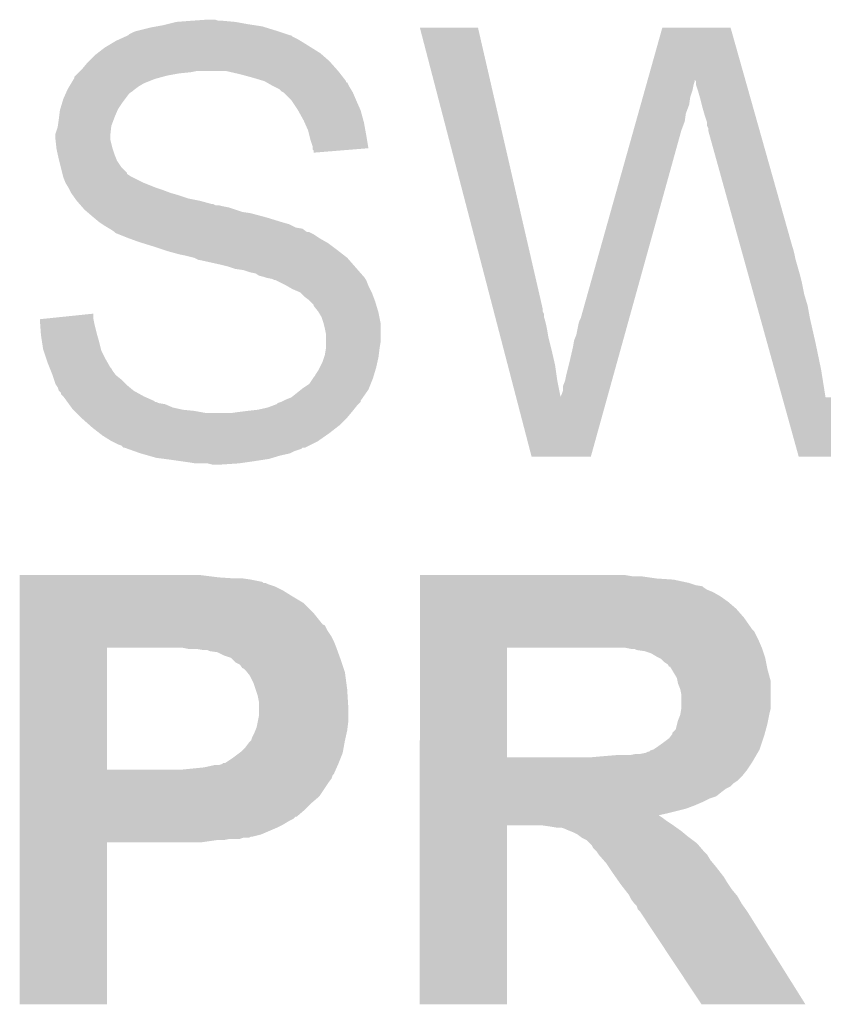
# Model space of a CAD drawing. Extents: x -4 to 126, y -8 to 66.
# Tile 72 of 256: x 29.98 to 31.8, y 48.9 to 51.13. Entities that reach past the tile are written whole.
import ezdxf

# ---------------------------------------------------------------- set-up
doc = ezdxf.new("R2010")
doc.units = 0
doc.layers.add('CLICKER_2_FOR_TMPM4L4A_V104_GTO', color=11, linetype='CONTINUOUS')

msp = doc.modelspace()

# ---------------------------------------------------------------- linework, layer by layer
at = {"layer": 'CLICKER_2_FOR_TMPM4L4A_V104_GTO'}
for points in [[(30.3657, 51.1302), (30.40123, 51.132738), (30.429204, 51.1302), (30.421582, 51.132738)], [(30.40123, 51.132738), (30.401258, 51.13274), (30.421582, 51.132738), (30.401258, 51.13274)], [(30.243786, 51.10734), (30.27426, 51.11496), (30.56128, 51.10734), (30.536518, 51.11496)], [(30.27426, 51.11496), (30.28823, 51.1175), (30.536518, 51.11496), (30.528262, 51.1175)], [(30.28823, 51.1175), (30.3022, 51.12004), (30.528262, 51.1175), (30.511752, 51.12004)], [(30.3022, 51.12004), (30.31236, 51.12258), (30.511752, 51.12004), (30.49524, 51.12258)], [(30.31236, 51.12258), (30.332682, 51.12766), (30.49524, 51.12258), (30.4673, 51.12766)], [(30.332682, 51.12766), (30.3657, 51.1302), (30.4673, 51.12766), (30.43936, 51.1302)], [(30.886432, 51.114942), (30.886426, 51.114958), (31.018484, 51.114942), (30.886426, 51.114958)], [(31.053098, 50.474878), (30.886432, 51.114942), (31.1658, 50.474878), (31.018484, 51.114942)], [(31.404062, 50.995528), (31.437592, 51.114944), (31.626206, 50.995528), (31.592524, 51.114944)], [(31.437592, 51.114944), (31.437598, 51.11496), (31.592524, 51.114944), (31.437598, 51.11496)], [(30.195522, 51.08448), (30.206694, 51.08956), (30.615466, 51.08448), (30.606998, 51.08956)], [(30.206694, 51.08956), (30.217864, 51.094638), (30.606998, 51.08956), (30.596844, 51.094638)], [(30.217864, 51.094638), (30.223442, 51.097174), (30.596844, 51.094638), (30.594306, 51.097174)], [(30.223442, 51.097174), (30.223454, 51.09718), (30.594306, 51.097174), (30.591764, 51.09718)], [(30.223454, 51.09718), (30.22346, 51.097182), (30.591764, 51.09718), (30.591758, 51.097182)], [(30.22346, 51.097182), (30.226004, 51.099722), (30.591758, 51.097182), (30.584138, 51.099722)], [(30.226004, 51.099722), (30.236162, 51.1048), (30.584138, 51.099722), (30.568902, 51.1048)], [(30.236162, 51.1048), (30.24378, 51.107338), (30.568902, 51.1048), (30.561288, 51.107338)], [(30.24378, 51.107338), (30.243786, 51.10734), (30.561288, 51.107338), (30.56128, 51.10734)], [(30.153792, 51.05654), (30.170122, 51.069242), (30.660342, 51.05654), (30.640018, 51.069242)], [(30.170122, 51.069242), (30.191288, 51.08194), (30.640018, 51.069242), (30.6197, 51.08194)], [(30.191288, 51.08194), (30.195522, 51.08448), (30.6197, 51.08194), (30.615466, 51.08448)], [(30.13456, 51.03876), (30.147262, 51.05146), (30.68066, 51.03876), (30.666148, 51.05146)], [(30.147262, 51.05146), (30.153792, 51.05654), (30.666148, 51.05146), (30.660342, 51.05654)], [(30.114242, 51.015902), (30.11932, 51.02098), (30.700978, 51.015902), (30.696466, 51.02098)], [(30.11932, 51.02098), (30.132018, 51.036218), (30.696466, 51.02098), (30.68292, 51.036218)], [(30.132018, 51.036218), (30.13456, 51.03876), (30.68292, 51.036218), (30.68066, 51.03876)], [(30.093918, 50.98796), (30.100012, 50.99812), (30.259018, 50.98796), (30.284418, 50.99812)], [(30.100012, 50.99812), (30.10154, 51.000664), (30.284418, 50.99812), (30.293746, 51.000664)], [(30.10154, 51.000664), (30.101546, 51.003206), (30.293746, 51.000664), (30.303068, 51.003206)], [(30.101546, 51.003206), (30.10408, 51.00574), (30.303068, 51.003206), (30.31236, 51.00574)], [(30.10408, 51.00574), (30.10916, 51.01082), (30.31236, 51.00574), (30.3403, 51.01082)], [(30.10916, 51.01082), (30.1117, 51.01336), (30.3403, 51.01082), (30.365702, 51.01336)], [(30.1117, 51.01336), (30.11424, 51.0159), (30.365702, 51.01336), (30.378398, 51.0159)], [(30.11424, 51.0159), (30.114242, 51.015902), (30.70098, 51.0159), (30.700978, 51.015902)], [(30.48, 51.00828), (30.446978, 51.0159), (30.706906, 51.00828), (30.70098, 51.0159)], [(30.50794, 51.00066), (30.48, 51.00828), (30.712832, 51.00066), (30.706906, 51.00828)], [(30.533338, 50.993042), (30.50794, 51.00066), (30.718756, 50.993042), (30.712832, 51.00066)], [(30.0863, 50.97526), (30.089346, 50.98034), (30.239548, 50.97526), (30.24632, 50.98034)], [(30.089346, 50.98034), (30.093918, 50.98796), (30.24632, 50.98034), (30.259018, 50.98796)], [(30.53335, 50.993036), (30.533338, 50.993042), (30.71876, 50.993036), (30.718756, 50.993042)], [(30.537788, 50.9905), (30.53335, 50.993036), (30.718782, 50.9905), (30.71876, 50.993036)], [(30.537812, 50.990486), (30.537788, 50.9905), (30.721306, 50.990486), (30.718782, 50.9905)], [(30.551122, 50.98288), (30.537812, 50.990486), (30.725112, 50.98288), (30.721306, 50.990486)], [(30.556198, 50.980342), (30.551122, 50.98288), (30.72638, 50.980342), (30.725112, 50.98288)], [(30.566356, 50.975262), (30.556198, 50.980342), (30.729428, 50.975262), (30.72638, 50.980342)], [(31.397656, 50.97272), (31.401222, 50.985418), (31.506158, 50.97272), (31.5087, 50.985418)], [(31.401222, 50.985418), (31.403362, 50.993038), (31.5087, 50.985418), (31.511238, 50.993038)], [(31.403362, 50.993038), (31.404062, 50.995528), (31.511238, 50.993038), (31.51124, 50.995528)], [(31.513774, 50.993046), (31.51124, 50.995528), (31.626906, 50.993046), (31.626206, 50.995528)], [(31.51378, 50.985424), (31.513774, 50.993046), (31.629056, 50.985424), (31.626906, 50.993046)], [(31.51886, 50.97018), (31.51378, 50.985424), (31.633356, 50.97018), (31.629056, 50.985424)], [(30.07614, 50.952402), (30.081782, 50.965098), (30.216476, 50.952402), (30.225998, 50.965098)], [(30.081782, 50.965098), (30.084042, 50.97018), (30.225998, 50.965098), (30.23362, 50.97018)], [(30.084042, 50.97018), (30.08517, 50.972718), (30.23362, 50.97018), (30.23616, 50.972718)], [(30.08517, 50.972718), (30.0863, 50.97526), (30.23616, 50.972718), (30.239548, 50.97526)], [(30.57144, 50.970182), (30.566356, 50.975262), (30.732476, 50.970182), (30.729428, 50.975262)], [(30.576516, 50.967642), (30.57144, 50.970182), (30.733998, 50.967642), (30.732476, 50.970182)], [(30.576522, 50.967638), (30.576516, 50.967642), (30.734, 50.967638), (30.733998, 50.967642)], [(30.594298, 50.949862), (30.576522, 50.967638), (30.74162, 50.949862), (30.734, 50.967638)], [(31.388384, 50.939696), (31.393376, 50.957478), (31.498538, 50.939696), (31.50108, 50.957478)], [(31.393376, 50.957478), (31.397656, 50.97272), (31.50108, 50.957478), (31.506158, 50.97272)], [(31.52394, 50.9524), (31.51886, 50.97018), (31.63837, 50.9524), (31.633356, 50.97018)], [(30.06928, 50.92954), (30.073852, 50.94478), (30.2006, 50.92954), (30.21076, 50.94478)], [(30.073852, 50.94478), (30.07614, 50.952402), (30.21076, 50.94478), (30.216476, 50.952402)], [(30.5943, 50.94986), (30.594298, 50.949862), (30.74162, 50.94986), (30.74162, 50.949862)], [(30.60954, 50.927), (30.5943, 50.94986), (30.751782, 50.927), (30.74162, 50.94986)], [(31.382678, 50.919378), (31.388384, 50.939696), (31.49092, 50.919378), (31.498538, 50.939696)], [(31.52902, 50.93208), (31.52394, 50.9524), (31.644102, 50.93208), (31.63837, 50.9524)], [(31.5341, 50.9143), (31.52902, 50.93208), (31.649118, 50.9143), (31.644102, 50.93208)], [(30.06598, 50.90668), (30.066614, 50.91176), (30.191074, 50.90668), (30.19298, 50.91176)], [(30.066614, 50.91176), (30.06852, 50.927002), (30.19298, 50.91176), (30.199512, 50.927002)], [(30.06852, 50.927002), (30.06928, 50.92954), (30.199512, 50.927002), (30.2006, 50.92954)], [(30.62224, 50.90414), (30.60954, 50.927), (30.758016, 50.90414), (30.751782, 50.927)], [(31.377686, 50.901596), (31.382678, 50.919378), (31.488378, 50.901596), (31.49092, 50.919378)], [(31.539178, 50.899062), (31.5341, 50.9143), (31.653416, 50.899062), (31.649118, 50.9143)], [(30.058362, 50.873662), (30.06344, 50.888902), (30.183384, 50.873662), (30.185078, 50.888902)], [(30.06344, 50.888902), (30.063802, 50.891438), (30.185078, 50.888902), (30.18536, 50.891438)], [(30.063802, 50.891438), (30.06598, 50.90668), (30.18536, 50.891438), (30.191074, 50.90668)], [(30.624498, 50.899062), (30.62224, 50.90414), (30.7594, 50.899062), (30.758016, 50.90414)], [(30.6324, 50.881282), (30.624498, 50.899062), (30.762634, 50.881282), (30.7594, 50.899062)], [(31.371982, 50.881282), (31.377686, 50.901596), (31.480762, 50.881282), (31.488378, 50.901596)], [(31.53918, 50.891444), (31.539178, 50.899062), (31.655564, 50.891444), (31.653416, 50.899062)], [(31.541718, 50.886364), (31.53918, 50.891444), (31.656996, 50.886364), (31.655564, 50.891444)], [(31.54172, 50.881282), (31.541718, 50.886364), (31.65843, 50.881282), (31.656996, 50.886364)], [(30.05836, 50.868578), (30.058362, 50.873662), (30.18282, 50.868578), (30.183384, 50.873662)], [(30.05836, 50.860962), (30.05836, 50.868578), (30.18282, 50.860962), (30.18282, 50.868578)], [(30.634942, 50.87112), (30.6324, 50.881282), (30.76448, 50.87112), (30.762634, 50.881282)], [(30.637482, 50.86096), (30.634942, 50.87112), (30.766166, 50.86096), (30.76448, 50.87112)], [(31.252162, 50.454562), (31.371982, 50.881282), (31.362378, 50.454562), (31.480762, 50.881282)], [(31.614294, 50.61966), (31.54172, 50.881282), (31.73222, 50.61966), (31.65843, 50.881282)], [(30.058362, 50.860958), (30.05836, 50.860962), (30.18282, 50.860958), (30.18282, 50.860962)], [(30.060618, 50.840642), (30.058362, 50.860958), (30.1879, 50.840642), (30.18282, 50.860958)], [(30.642558, 50.845722), (30.637482, 50.86096), (30.768694, 50.845722), (30.766166, 50.86096)], [(30.64256, 50.840638), (30.642558, 50.845722), (30.769536, 50.840638), (30.768694, 50.845722)], [(30.0609, 50.838102), (30.060618, 50.840642), (30.188748, 50.838102), (30.1879, 50.840642)], [(30.063724, 50.8254), (30.0609, 50.838102), (30.19298, 50.8254), (30.188748, 50.838102)], [(30.06598, 50.81524), (30.063724, 50.8254), (30.197046, 50.81524), (30.19298, 50.8254)], [(30.64256, 50.838106), (30.64256, 50.840638), (30.738444, 50.838106), (30.769536, 50.840638)], [(30.645094, 50.835566), (30.64256, 50.838106), (30.707256, 50.835566), (30.738444, 50.838106)], [(30.6451, 50.830504), (30.645094, 50.835566), (30.6451, 50.830504), (30.707256, 50.835566)], [(30.066616, 50.812698), (30.06598, 50.81524), (30.198062, 50.812698), (30.197046, 50.81524)], [(30.070426, 50.797458), (30.066616, 50.812698), (30.208222, 50.797458), (30.198062, 50.812698)], [(30.073602, 50.784754), (30.070426, 50.797458), (30.22092, 50.784754), (30.208222, 50.797458)], [(30.074238, 50.782216), (30.073602, 50.784754), (30.220928, 50.782216), (30.22092, 50.784754)], [(30.075506, 50.77714), (30.074238, 50.782216), (30.228542, 50.77714), (30.220928, 50.782216)], [(30.07614, 50.774602), (30.075506, 50.77714), (30.233618, 50.774602), (30.228542, 50.77714)], [(30.08122, 50.7619), (30.07614, 50.774602), (30.25902, 50.7619), (30.233618, 50.774602)], [(30.08122, 50.761898), (30.08122, 50.7619), (30.259026, 50.761898), (30.25902, 50.7619)], [(30.087316, 50.75174), (30.08122, 50.761898), (30.284418, 50.75174), (30.259026, 50.761898)], [(30.08884, 50.749198), (30.087316, 50.75174), (30.292046, 50.749198), (30.284418, 50.75174)], [(30.09011, 50.74666), (30.08884, 50.749198), (30.29966, 50.74666), (30.292046, 50.749198)], [(30.09392, 50.739042), (30.09011, 50.74666), (30.319978, 50.739042), (30.29966, 50.74666)], [(30.09755, 50.73396), (30.09392, 50.739042), (30.33776, 50.73396), (30.319978, 50.739042)], [(30.102992, 50.72634), (30.09755, 50.73396), (30.360622, 50.72634), (30.33776, 50.73396)], [(30.10662, 50.72126), (30.102992, 50.72634), (30.38602, 50.72126), (30.360622, 50.72634)], [(30.10662, 50.721258), (30.10662, 50.72126), (30.386028, 50.721258), (30.38602, 50.72126)], [(30.113286, 50.71364), (30.10662, 50.721258), (30.413962, 50.71364), (30.386028, 50.721258)], [(30.113288, 50.713638), (30.113286, 50.71364), (30.416504, 50.713638), (30.413962, 50.71364)], [(30.11551, 50.7111), (30.113288, 50.713638), (30.421584, 50.7111), (30.416504, 50.713638)], [(30.117732, 50.70856), (30.11551, 50.7111), (30.43936, 50.70856), (30.429202, 50.7111)], [(30.119956, 50.706018), (30.117732, 50.70856), (30.45206, 50.706018), (30.43936, 50.70856)], [(30.124398, 50.70094), (30.119956, 50.706018), (30.467298, 50.70094), (30.45206, 50.706018)], [(30.130326, 50.69586), (30.124398, 50.70094), (30.482542, 50.69586), (30.467298, 50.70094)], [(30.13329, 50.69332), (30.130326, 50.69586), (30.500322, 50.69332), (30.482542, 50.69586)], [(30.14218, 50.6857), (30.13329, 50.69332), (30.528896, 50.6857), (30.500322, 50.69332)], [(30.145228, 50.68316), (30.14218, 50.6857), (30.53842, 50.68316), (30.528896, 50.6857)], [(30.15742, 50.673), (30.145228, 50.68316), (30.57144, 50.673), (30.53842, 50.68316)], [(30.16504, 50.66792), (30.15742, 50.673), (30.58922, 50.66792), (30.57144, 50.673)], [(30.17266, 50.662838), (30.16504, 50.66792), (30.599386, 50.662838), (30.58922, 50.66792)], [(30.176892, 50.6603), (30.17266, 50.662838), (30.604462, 50.6603), (30.599386, 50.662838)], [(30.181132, 50.657758), (30.176892, 50.6603), (30.619704, 50.657758), (30.604462, 50.6603)], [(30.185362, 50.65522), (30.181132, 50.657758), (30.62309, 50.65522), (30.619704, 50.657758)], [(30.19298, 50.65014), (30.185362, 50.65522), (30.629864, 50.65014), (30.62309, 50.65522)], [(30.192984, 50.650138), (30.19298, 50.65014), (30.634944, 50.650138), (30.629864, 50.65014)], [(30.19552, 50.647604), (30.192984, 50.650138), (30.640012, 50.647604), (30.634944, 50.650138)], [(30.201884, 50.645058), (30.19552, 50.647604), (30.645102, 50.645058), (30.640012, 50.647604)], [(30.22092, 50.63744), (30.201884, 50.645058), (30.656532, 50.63744), (30.645102, 50.645058)], [(30.2279, 50.634902), (30.22092, 50.63744), (30.660338, 50.634902), (30.656532, 50.63744)], [(30.24886, 50.627278), (30.2279, 50.634902), (30.67368, 50.627278), (30.660338, 50.634902)], [(30.257112, 50.62474), (30.24886, 50.627278), (30.67812, 50.62474), (30.67368, 50.627278)], [(30.28188, 50.61712), (30.257112, 50.62474), (30.68828, 50.61712), (30.67812, 50.62474)], [(31.616408, 50.61204), (31.614294, 50.61966), (31.734758, 50.61204), (31.73222, 50.61966)], [(30.30474, 50.6095), (30.28188, 50.61712), (30.69844, 50.6095), (30.68828, 50.61712)], [(30.31236, 50.60696), (30.30474, 50.6095), (30.701706, 50.60696), (30.69844, 50.6095)], [(30.3403, 50.59934), (30.31236, 50.60696), (30.711504, 50.59934), (30.701706, 50.60696)], [(30.353, 50.5968), (30.3403, 50.59934), (30.71477, 50.5968), (30.711504, 50.59934)], [(30.373318, 50.591722), (30.353, 50.5968), (30.7213, 50.591722), (30.71477, 50.5968)], [(31.619226, 50.60188), (31.616408, 50.61204), (31.7373, 50.60188), (31.734758, 50.61204)], [(31.62275, 50.58918), (31.619226, 50.60188), (31.73984, 50.58918), (31.7373, 50.60188)], [(30.373322, 50.59172), (30.373318, 50.591722), (30.721302, 50.59172), (30.7213, 50.591722)], [(30.383476, 50.586642), (30.373322, 50.59172), (30.725746, 50.586642), (30.721302, 50.59172)], [(30.386018, 50.58664), (30.383476, 50.586642), (30.725748, 50.58664), (30.725746, 50.586642)], [(30.43174, 50.57648), (30.386018, 50.58664), (30.734636, 50.57648), (30.725748, 50.58664)], [(30.45206, 50.571398), (30.43174, 50.57648), (30.739082, 50.571398), (30.734636, 50.57648)], [(31.632614, 50.55362), (31.62275, 50.58918), (31.75, 50.55362), (31.73984, 50.58918)], [(30.467298, 50.566322), (30.45206, 50.571398), (30.743524, 50.566322), (30.739082, 50.571398)], [(30.485078, 50.56378), (30.467298, 50.566322), (30.745748, 50.56378), (30.743524, 50.566322)], [(30.50032, 50.558702), (30.485078, 50.56378), (30.75019, 50.558702), (30.745748, 50.56378)], [(30.513018, 50.556162), (30.50032, 50.558702), (30.752412, 50.556162), (30.75019, 50.558702)], [(30.520636, 50.551082), (30.513018, 50.556162), (30.756858, 50.551082), (30.752412, 50.556162)], [(30.520644, 50.55108), (30.520636, 50.551082), (30.756858, 50.55108), (30.756858, 50.551082)], [(30.530794, 50.54854), (30.520644, 50.55108), (30.7594, 50.54854), (30.756858, 50.55108)], [(31.63825, 50.5333), (31.632614, 50.55362), (31.75508, 50.5333), (31.75, 50.55362)], [(30.5308, 50.548538), (30.530794, 50.54854), (30.759402, 50.548538), (30.7594, 50.54854)], [(30.53842, 50.546002), (30.5308, 50.548538), (30.761092, 50.546002), (30.759402, 50.548538)], [(30.551118, 50.54346), (30.53842, 50.546002), (30.762788, 50.54346), (30.761092, 50.546002)], [(30.556196, 50.540922), (30.551118, 50.54346), (30.76448, 50.540922), (30.762788, 50.54346)], [(30.558736, 50.54092), (30.556196, 50.540922), (30.76448, 50.54092), (30.76448, 50.540922)], [(30.57906, 50.53076), (30.558736, 50.54092), (30.768544, 50.53076), (30.76448, 50.54092)], [(30.583506, 50.52822), (30.57906, 50.53076), (30.76956, 50.52822), (30.768544, 50.53076)], [(30.596838, 50.5206), (30.583506, 50.52822), (30.77337, 50.5206), (30.76956, 50.52822)], [(31.645296, 50.5079), (31.63825, 50.5333), (31.76016, 50.5079), (31.75508, 50.5333)], [(30.614616, 50.512982), (30.596838, 50.5206), (30.77718, 50.512982), (30.77337, 50.5206)], [(30.61462, 50.51298), (30.614616, 50.512982), (30.77718, 50.51298), (30.77718, 50.512982)], [(30.62478, 50.502822), (30.61462, 50.51298), (30.78099, 50.502822), (30.77718, 50.51298)], [(31.652342, 50.4825), (31.645296, 50.5079), (31.76778, 50.4825), (31.76016, 50.5079)], [(30.634938, 50.4952), (30.62478, 50.502822), (30.78385, 50.4952), (30.78099, 50.502822)], [(30.637478, 50.492662), (30.634938, 50.4952), (30.7848, 50.492662), (30.78385, 50.4952)], [(30.645094, 50.485046), (30.637478, 50.492662), (30.787086, 50.485046), (30.7848, 50.492662)], [(30.6451, 50.482506), (30.645094, 50.485046), (30.787848, 50.482506), (30.787086, 50.485046)], [(30.02282, 50.45202), (30.14472, 50.464696), (30.14472, 50.45202), (30.14472, 50.464696)], [(30.65526, 50.4698), (30.6451, 50.482506), (30.79166, 50.4698), (30.787848, 50.482506)], [(30.656784, 50.467262), (30.65526, 50.4698), (30.79242, 50.467262), (30.79166, 50.4698)], [(30.66288, 50.457102), (30.656784, 50.467262), (30.794452, 50.457102), (30.79242, 50.467262)], [(31.054422, 50.469796), (31.053098, 50.474878), (31.165802, 50.469796), (31.1658, 50.474878)], [(31.055744, 50.464716), (31.054422, 50.469796), (31.16834, 50.464716), (31.165802, 50.469796)], [(31.057728, 50.457098), (31.055744, 50.464716), (31.168342, 50.457098), (31.16834, 50.464716)], [(31.660092, 50.45456), (31.652342, 50.4825), (31.77286, 50.45456), (31.76778, 50.4825)], [(30.022822, 50.452018), (30.02282, 50.45202), (30.14472, 50.452018), (30.14472, 50.45202)], [(30.02372, 50.43932), (30.022822, 50.452018), (30.14726, 50.43932), (30.14472, 50.452018)], [(30.02516, 50.419), (30.02372, 50.43932), (30.15234, 50.419), (30.14726, 50.43932)], [(30.66796, 50.441858), (30.66288, 50.457102), (30.7975, 50.441858), (30.794452, 50.457102)], [(30.6705, 50.4317), (30.66796, 50.441858), (30.7975, 50.4317), (30.7975, 50.441858)], [(31.059712, 50.44948), (31.057728, 50.457098), (31.170878, 50.44948), (31.168342, 50.457098)], [(31.062356, 50.43932), (31.059712, 50.44948), (31.17342, 50.43932), (31.170878, 50.44948)], [(31.065664, 50.42662), (31.062356, 50.43932), (31.17596, 50.42662), (31.17342, 50.43932)], [(31.242, 50.416462), (31.247082, 50.44186), (31.35181, 50.416462), (31.358856, 50.44186)], [(31.247082, 50.44186), (31.24962, 50.44948), (31.358856, 50.44186), (31.360968, 50.44948)], [(31.24962, 50.44948), (31.252162, 50.454562), (31.360968, 50.44948), (31.362378, 50.454562)], [(31.675594, 50.39868), (31.660092, 50.45456), (31.78556, 50.39868), (31.77286, 50.45456)], [(30.02534, 50.416458), (30.02516, 50.419), (30.153068, 50.416458), (30.15234, 50.419)], [(30.027686, 50.40122), (30.02534, 50.416458), (30.15742, 50.40122), (30.153068, 50.416458)], [(30.67304, 50.419002), (30.6705, 50.4317), (30.7975, 50.419002), (30.7975, 50.4317)], [(30.67304, 50.401218), (30.67304, 50.419002), (30.7975, 50.401218), (30.7975, 50.419002)], [(31.069632, 50.41138), (31.065664, 50.42662), (31.1785, 50.41138), (31.17596, 50.42662)], [(31.236922, 50.403762), (31.242, 50.416462), (31.348286, 50.403762), (31.35181, 50.416462)], [(30.03042, 50.38344), (30.027686, 50.40122), (30.161866, 50.38344), (30.15742, 50.40122)], [(30.67304, 50.385982), (30.67304, 50.401218), (30.79496, 50.385982), (30.7975, 50.401218)], [(31.077568, 50.3809), (31.069632, 50.41138), (31.18612, 50.3809), (31.1785, 50.41138)], [(31.23438, 50.38852), (31.236922, 50.403762), (31.344058, 50.38852), (31.348286, 50.403762)], [(31.692504, 50.33772), (31.675594, 50.39868), (31.79826, 50.33772), (31.78556, 50.39868)], [(30.031268, 50.380898), (30.03042, 50.38344), (30.1625, 50.380898), (30.161866, 50.38344)], [(30.03804, 50.360582), (30.031268, 50.380898), (30.17266, 50.360582), (30.1625, 50.380898)], [(30.6705, 50.37074), (30.673038, 50.38598), (30.793054, 50.37074), (30.79496, 50.38598)], [(30.673038, 50.38598), (30.67304, 50.385982), (30.79496, 50.38598), (30.79496, 50.385982)], [(31.086166, 50.34788), (31.077568, 50.3809), (31.19374, 50.34788), (31.18612, 50.3809)], [(31.22676, 50.3555), (31.23438, 50.38852), (31.334896, 50.3555), (31.344058, 50.38852)], [(30.04058, 50.352958), (30.03804, 50.360582), (30.177018, 50.352958), (30.17266, 50.360582)], [(30.044644, 50.3428), (30.04058, 50.352958), (30.182822, 50.3428), (30.177018, 50.352958)], [(30.65907, 50.342802), (30.66542, 50.355502), (30.78734, 50.342802), (30.790162, 50.355502)], [(30.66542, 50.355502), (30.668806, 50.365662), (30.790162, 50.355502), (30.79242, 50.365662)], [(30.668806, 50.365662), (30.6705, 50.37074), (30.79242, 50.365662), (30.793054, 50.37074)], [(31.21914, 50.32502), (31.22676, 50.3555), (31.32644, 50.32502), (31.334896, 50.3555)], [(30.045662, 50.340256), (30.044644, 50.3428), (30.185362, 50.340256), (30.182822, 50.3428)], [(30.047692, 50.33518), (30.045662, 50.340256), (30.187902, 50.33518), (30.185362, 50.340256)], [(30.05074, 50.32756), (30.047692, 50.33518), (30.193616, 50.32756), (30.187902, 50.33518)], [(30.051588, 50.325018), (30.05074, 50.32756), (30.195522, 50.325018), (30.193616, 50.32756)], [(30.647642, 50.322484), (30.650182, 50.327562), (30.781246, 50.322484), (30.782768, 50.327562)], [(30.650182, 50.327562), (30.65526, 50.335182), (30.782768, 50.327562), (30.785054, 50.335182)], [(30.65526, 50.335182), (30.65907, 50.342802), (30.785054, 50.335182), (30.78734, 50.342802)], [(31.095426, 50.312322), (31.086166, 50.34788), (31.19882, 50.312322), (31.19374, 50.34788)], [(31.710014, 50.274596), (31.692504, 50.33772), (31.808382, 50.274596), (31.79826, 50.33772)], [(30.054974, 50.31486), (30.051588, 50.325018), (30.20822, 50.31486), (30.195522, 50.325018)], [(30.05836, 50.3047), (30.054974, 50.31486), (30.21838, 50.3047), (30.20822, 50.31486)], [(30.060054, 50.30216), (30.05836, 50.3047), (30.22092, 50.30216), (30.21838, 50.3047)], [(30.6197, 50.29454), (30.634942, 50.304702), (30.770574, 50.29454), (30.77464, 50.304702)], [(30.634942, 50.304702), (30.643406, 50.3174), (30.77464, 50.304702), (30.779722, 50.3174)], [(30.643406, 50.3174), (30.645102, 50.319942), (30.779722, 50.3174), (30.780484, 50.319942)], [(30.645102, 50.319942), (30.647642, 50.322484), (30.780484, 50.319942), (30.781246, 50.322484)], [(31.10529, 50.274442), (31.095426, 50.312322), (31.20644, 50.274442), (31.19882, 50.312322)], [(31.211522, 50.299624), (31.2166, 50.312322), (31.319396, 50.299624), (31.322918, 50.312322)], [(31.2166, 50.312322), (31.21914, 50.32502), (31.322918, 50.312322), (31.32644, 50.32502)], [(30.063438, 50.297084), (30.060054, 50.30216), (30.227012, 50.297084), (30.22092, 50.30216)], [(30.06598, 50.289464), (30.063438, 50.297084), (30.236156, 50.289464), (30.227012, 50.297084)], [(30.065986, 50.289458), (30.06598, 50.289464), (30.236162, 50.289458), (30.236156, 50.289464)], [(30.071054, 50.284386), (30.065986, 50.289458), (30.245292, 50.284386), (30.236162, 50.289458)], [(30.07106, 50.281846), (30.071054, 50.284386), (30.249864, 50.281846), (30.245292, 50.284386)], [(30.5943, 50.274222), (30.616522, 50.291998), (30.757116, 50.274222), (30.769558, 50.291998)], [(30.616522, 50.291998), (30.6197, 50.29454), (30.769558, 50.291998), (30.770574, 50.29454)], [(31.20898, 50.281842), (31.21152, 50.289464), (31.314462, 50.281842), (31.316576, 50.289464)], [(31.21152, 50.289464), (31.211522, 50.299624), (31.316576, 50.289464), (31.319396, 50.299624)], [(30.076138, 50.27676), (30.07106, 50.281846), (30.259018, 50.27676), (30.249864, 50.281846)], [(30.08353, 50.266598), (30.076138, 50.27676), (30.28188, 50.266598), (30.259018, 50.27676)], [(30.085376, 50.26406), (30.08353, 50.266598), (30.284426, 50.26406), (30.28188, 50.266598)], [(30.085378, 50.264058), (30.085376, 50.26406), (30.286964, 50.264058), (30.284426, 50.26406)], [(30.087224, 50.26152), (30.085378, 50.264058), (30.292042, 50.26152), (30.286964, 50.264058)], [(30.089074, 50.258978), (30.087224, 50.26152), (30.307282, 50.258978), (30.292042, 50.26152)], [(30.56128, 50.258984), (30.563824, 50.26152), (30.746704, 50.258984), (30.74924, 50.26152)], [(30.563824, 50.26152), (30.571422, 50.264054), (30.74924, 50.26152), (30.751774, 50.264054)], [(30.571422, 50.264054), (30.57144, 50.26406), (30.751774, 50.264054), (30.751774, 50.26406)], [(30.57144, 50.26406), (30.576512, 50.266596), (30.751774, 50.26406), (30.75178, 50.266596)], [(30.576512, 50.266596), (30.5816, 50.26914), (30.75178, 50.266596), (30.75356, 50.26914)], [(30.5816, 50.26914), (30.5943, 50.274222), (30.75356, 50.26914), (30.757116, 50.274222)], [(31.140396, 50.139616), (31.10529, 50.274442), (31.275006, 50.139616), (31.31241, 50.274442)], [(31.20644, 50.274442), (31.206442, 50.276764), (31.31241, 50.274442), (31.313054, 50.276764)], [(31.206442, 50.276764), (31.20898, 50.281842), (31.313054, 50.276764), (31.314462, 50.281842)], [(31.747456, 50.139616), (31.710014, 50.274596), (31.874446, 50.139616), (31.911356, 50.274596)], [(30.094614, 50.25136), (30.089074, 50.258978), (30.325062, 50.25136), (30.307282, 50.258978)], [(30.09646, 50.248822), (30.094614, 50.25136), (30.336484, 50.248822), (30.325062, 50.25136)], [(30.099002, 50.24628), (30.09646, 50.248822), (30.347922, 50.24628), (30.336484, 50.248822)], [(30.101542, 50.24374), (30.099002, 50.24628), (30.37332, 50.24374), (30.347922, 50.24628)], [(30.106622, 50.23866), (30.101542, 50.24374), (30.401262, 50.23866), (30.37332, 50.24374)], [(30.11678, 50.228502), (30.106622, 50.23866), (30.721302, 50.228502), (30.729766, 50.23866)], [(30.45714, 50.23866), (30.47492, 50.2412), (30.729766, 50.23866), (30.731882, 50.2412)], [(30.47492, 50.2412), (30.49524, 50.24374), (30.731882, 50.2412), (30.734, 50.24374)], [(30.49524, 50.24374), (30.5181, 50.24628), (30.734, 50.24374), (30.73603, 50.24628)], [(30.5181, 50.24628), (30.540962, 50.251362), (30.73603, 50.24628), (30.740096, 50.251362)], [(30.540962, 50.251362), (30.554492, 50.256438), (30.740096, 50.251362), (30.744158, 50.256438)], [(30.554492, 50.256438), (30.56128, 50.258984), (30.744158, 50.256438), (30.746704, 50.258984)], [(30.11932, 50.22596), (30.11678, 50.228502), (30.718758, 50.22596), (30.721302, 50.228502)], [(30.136466, 50.21072), (30.11932, 50.22596), (30.703518, 50.21072), (30.718758, 50.22596)], [(30.14218, 50.20564), (30.136466, 50.21072), (30.696986, 50.20564), (30.703518, 50.21072)], [(30.15851, 50.19294), (30.14218, 50.20564), (30.68066, 50.19294), (30.696986, 50.20564)], [(30.16504, 50.18786), (30.15851, 50.19294), (30.673402, 50.18786), (30.68066, 50.19294)], [(30.185362, 50.17516), (30.16504, 50.18786), (30.655258, 50.17516), (30.673402, 50.18786)], [(30.2006, 50.16754), (30.185362, 50.17516), (30.640016, 50.16754), (30.655258, 50.17516)], [(30.208216, 50.165), (30.2006, 50.16754), (30.634936, 50.165), (30.640016, 50.16754)], [(30.213294, 50.159926), (30.208216, 50.165), (30.624788, 50.159926), (30.634936, 50.165)], [(30.215836, 50.15992), (30.213294, 50.159926), (30.624776, 50.15992), (30.624788, 50.159926)], [(30.215854, 50.159914), (30.215836, 50.15992), (30.619694, 50.159914), (30.624776, 50.15992)], [(30.22295, 50.15738), (30.215854, 50.159914), (30.617156, 50.15738), (30.619694, 50.159914)], [(30.237176, 50.1523), (30.22295, 50.15738), (30.60192, 50.1523), (30.617156, 50.15738)], [(30.2514, 50.14722), (30.237176, 50.1523), (30.59176, 50.14722), (30.60192, 50.1523)], [(30.251408, 50.147218), (30.2514, 50.14722), (30.591758, 50.147218), (30.59176, 50.14722)], [(30.26918, 50.14214), (30.251408, 50.147218), (30.568902, 50.14214), (30.591758, 50.147218)], [(30.286958, 50.13706), (30.26918, 50.14214), (30.551966, 50.13706), (30.568902, 50.14214)], [(30.30601, 50.13452), (30.286958, 50.13706), (30.5435, 50.13452), (30.551966, 50.13706)], [(30.32506, 50.13198), (30.30601, 50.13452), (30.52699, 50.13198), (30.5435, 50.13452)], [(30.34284, 50.12944), (30.32506, 50.13198), (30.51048, 50.12944), (30.52699, 50.13198)], [(30.36062, 50.1269), (30.34284, 50.12944), (30.4927, 50.1269), (30.51048, 50.12944)], [(30.375858, 50.12436), (30.36062, 50.1269), (30.47492, 50.12436), (30.4927, 50.1269)], [(31.275002, 50.1396), (31.140396, 50.139616), (31.275002, 50.1396), (31.275006, 50.139616)], [(31.874442, 50.1396), (31.747456, 50.139616), (31.874442, 50.1396), (31.874446, 50.139616)], [(30.413958, 50.12182), (30.403798, 50.12436), (30.436822, 50.12182), (30.47492, 50.12436)], [(29.9771, 49.86528), (29.977102, 49.87036), (30.4292, 49.86528), (30.38856, 49.87036)], [(29.9771, 49.86274), (29.9771, 49.86528), (30.467298, 49.86274), (30.4292, 49.86528)], [(29.9771, 49.8602), (29.9771, 49.86274), (30.502858, 49.8602), (30.48508, 49.86274)], [(29.9771, 49.855116), (29.9771, 49.8602), (30.528264, 49.855116), (30.502858, 49.8602)], [(30.88642, 49.86782), (30.886422, 49.87036), (31.369002, 49.86782), (31.353762, 49.87036)], [(30.88642, 49.86274), (30.88642, 49.86782), (31.42488, 49.86274), (31.38932, 49.86782)], [(30.88642, 49.8602), (30.88642, 49.86274), (31.462982, 49.8602), (31.42488, 49.86274)], [(30.88642, 49.852578), (30.88642, 49.8602), (31.49854, 49.852578), (31.462982, 49.8602)], [(29.9771, 49.85258), (29.9771, 49.855116), (30.530806, 49.85258), (30.528264, 49.855116)], [(29.9771, 49.852578), (29.9771, 49.85258), (30.535884, 49.852578), (30.530806, 49.85258)], [(29.9771, 49.85004), (29.9771, 49.852578), (30.540962, 49.85004), (30.535884, 49.852578)], [(29.9771, 49.84496), (29.9771, 49.85004), (30.5562, 49.84496), (30.540962, 49.85004)], [(29.9771, 49.8348), (29.9771, 49.84496), (30.576518, 49.8348), (30.5562, 49.84496)], [(29.9771, 49.8221), (29.9771, 49.8348), (30.59684, 49.8221), (30.576518, 49.8348)], [(30.88642, 49.8475), (30.88642, 49.852578), (31.51378, 49.8475), (31.49854, 49.852578)], [(30.88642, 49.844956), (30.88642, 49.8475), (31.529024, 49.844956), (31.51378, 49.8475)], [(30.88642, 49.84242), (30.88642, 49.844956), (31.53156, 49.84242), (31.529024, 49.844956)], [(30.88642, 49.83734), (30.88642, 49.84242), (31.53918, 49.83734), (31.53156, 49.84242)], [(30.88642, 49.83226), (30.88642, 49.83734), (31.551882, 49.83226), (31.53918, 49.83734)], [(29.9771, 49.806858), (29.9771, 49.8221), (30.622242, 49.806858), (30.59684, 49.8221)], [(30.88642, 49.8221), (30.88642, 49.83226), (31.569662, 49.8221), (31.551882, 49.83226)], [(30.88642, 49.8094), (30.88642, 49.8221), (31.58744, 49.8094), (31.569662, 49.8221)], [(29.9771, 49.783998), (29.9771, 49.806858), (30.645102, 49.783998), (30.622242, 49.806858)], [(30.886418, 49.77384), (30.88642, 49.79416), (31.623, 49.77384), (31.605222, 49.79416)], [(30.88642, 49.79416), (30.88642, 49.8094), (31.605222, 49.79416), (31.58744, 49.8094)], [(29.977098, 49.758598), (29.9771, 49.783998), (30.665424, 49.758598), (30.645102, 49.783998)], [(30.886418, 49.748438), (30.886418, 49.77384), (31.640782, 49.748438), (31.623, 49.77384)], [(29.977098, 49.756054), (29.977098, 49.758598), (30.670502, 49.756054), (30.665424, 49.758598)], [(29.977098, 49.745898), (29.977098, 49.756054), (30.675582, 49.745898), (30.670502, 49.756054)], [(29.977098, 49.730658), (29.977098, 49.745898), (30.68574, 49.730658), (30.675582, 49.745898)], [(30.886418, 49.743356), (30.886418, 49.748438), (31.645862, 49.743356), (31.640782, 49.748438)], [(29.977098, 49.7205), (29.977098, 49.730658), (30.69082, 49.7205), (30.68574, 49.730658)], [(30.886418, 49.72304), (30.886418, 49.743356), (31.65602, 49.72304), (31.645862, 49.743356)], [(30.886418, 49.70526), (30.886418, 49.72304), (31.66364, 49.70526), (31.65602, 49.72304)], [(29.977092, 49.428422), (29.977098, 49.70524), (30.1752, 49.428422), (30.175202, 49.70524)], [(29.977098, 49.7078), (29.977098, 49.7205), (30.6959, 49.7078), (30.69082, 49.7205)], [(29.977098, 49.70526), (29.977098, 49.7078), (30.696824, 49.70526), (30.6959, 49.7078)], [(29.977098, 49.70524), (29.977098, 49.70526), (30.175202, 49.70524), (30.31998, 49.70526)], [(30.360622, 49.70272), (30.347922, 49.70526), (30.697748, 49.70272), (30.696824, 49.70526)], [(30.393642, 49.70018), (30.378402, 49.70272), (30.698672, 49.70018), (30.697748, 49.70272)], [(30.886412, 49.456362), (30.886418, 49.70524), (31.08452, 49.456362), (31.084522, 49.70524)], [(30.886418, 49.70524), (30.886418, 49.70526), (31.084522, 49.70524), (31.31058, 49.70526)], [(31.366462, 49.70272), (31.353762, 49.70526), (31.664488, 49.70272), (31.66364, 49.70526)], [(31.374084, 49.702718), (31.366462, 49.70272), (31.664488, 49.702718), (31.664488, 49.70272)], [(31.379164, 49.70018), (31.374084, 49.702718), (31.665334, 49.70018), (31.664488, 49.702718)], [(30.403804, 49.700178), (30.393642, 49.70018), (30.698672, 49.700178), (30.698672, 49.70018)], [(30.408884, 49.69764), (30.403804, 49.700178), (30.699596, 49.69764), (30.698672, 49.700178)], [(30.426662, 49.695098), (30.408884, 49.69764), (30.70052, 49.695098), (30.699596, 49.69764)], [(30.441902, 49.68748), (30.426662, 49.695098), (30.70329, 49.68748), (30.70052, 49.695098)], [(30.457142, 49.682396), (30.441902, 49.68748), (30.705138, 49.682396), (30.70329, 49.68748)], [(30.45968, 49.67986), (30.457142, 49.682396), (30.70606, 49.67986), (30.705138, 49.682396)], [(30.467304, 49.672238), (30.45968, 49.67986), (30.708602, 49.672238), (30.70606, 49.67986)], [(31.396942, 49.697638), (31.379164, 49.70018), (31.666182, 49.697638), (31.665334, 49.70018)], [(31.412182, 49.69256), (31.396942, 49.697638), (31.667874, 49.69256), (31.666182, 49.697638)], [(31.42488, 49.68494), (31.412182, 49.69256), (31.670414, 49.68494), (31.667874, 49.69256)], [(31.429962, 49.682398), (31.42488, 49.68494), (31.67126, 49.682398), (31.670414, 49.68494)], [(31.43504, 49.679858), (31.429962, 49.682398), (31.67177, 49.679858), (31.67126, 49.682398)], [(31.44266, 49.67224), (31.43504, 49.679858), (31.673292, 49.67224), (31.67177, 49.679858)], [(30.47746, 49.667156), (30.467304, 49.672238), (30.710296, 49.667156), (30.708602, 49.672238)], [(30.482546, 49.659538), (30.47746, 49.667156), (30.712834, 49.659538), (30.710296, 49.667156)], [(30.48762, 49.656998), (30.482546, 49.659538), (30.713682, 49.656998), (30.712834, 49.659538)], [(30.490162, 49.654458), (30.48762, 49.656998), (30.714528, 49.654458), (30.713682, 49.656998)], [(31.450282, 49.667154), (31.44266, 49.67224), (31.67431, 49.667154), (31.673292, 49.67224)], [(31.452834, 49.66208), (31.450282, 49.667154), (31.675324, 49.66208), (31.67431, 49.667154)], [(31.455364, 49.66207), (31.452834, 49.66208), (31.675326, 49.66207), (31.675324, 49.66208)], [(31.458408, 49.657), (31.455364, 49.66207), (31.67634, 49.657), (31.675326, 49.66207)], [(31.470602, 49.636678), (31.458408, 49.657), (31.681882, 49.636678), (31.67634, 49.657)], [(30.494226, 49.649378), (30.490162, 49.654458), (30.71622, 49.649378), (30.714528, 49.654458)], [(30.500322, 49.641758), (30.494226, 49.649378), (30.717238, 49.641758), (30.71622, 49.649378)], [(30.50794, 49.626518), (30.500322, 49.641758), (30.71927, 49.626518), (30.717238, 49.641758)], [(31.472126, 49.629058), (31.470602, 49.636678), (31.68396, 49.629058), (31.681882, 49.636678)], [(30.51302, 49.61128), (30.50794, 49.626518), (30.7213, 49.61128), (30.71927, 49.626518)], [(30.5181, 49.596038), (30.51302, 49.61128), (30.722254, 49.596038), (30.7213, 49.61128)], [(31.473142, 49.623978), (31.472126, 49.629058), (31.68396, 49.623978), (31.68396, 49.629058)], [(31.47822, 49.611278), (31.473142, 49.623978), (31.68396, 49.611278), (31.68396, 49.623978)], [(31.48076, 49.598578), (31.47822, 49.611278), (31.68396, 49.598578), (31.68396, 49.611278)], [(30.52064, 49.583338), (30.5181, 49.596038), (30.723048, 49.583338), (30.722254, 49.596038)], [(31.48076, 49.568098), (31.48076, 49.598578), (31.68396, 49.568098), (31.68396, 49.598578)], [(30.52064, 49.570642), (30.52064, 49.583338), (30.72384, 49.570642), (30.723048, 49.583338)], [(30.52064, 49.550318), (30.52064, 49.570642), (30.72384, 49.550318), (30.72384, 49.570642)], [(31.479064, 49.55794), (31.48076, 49.568098), (31.68142, 49.55794), (31.68396, 49.568098)], [(30.518098, 49.53762), (30.52064, 49.550318), (30.72384, 49.53762), (30.72384, 49.550318)], [(31.47314, 49.540158), (31.478218, 49.552858), (31.677862, 49.540158), (31.680402, 49.552858)], [(31.478218, 49.552858), (31.479064, 49.55794), (31.680402, 49.552858), (31.68142, 49.55794)], [(30.512512, 49.517302), (30.515558, 49.524918), (30.7213, 49.517302), (30.722252, 49.524918)], [(30.515558, 49.524918), (30.518098, 49.53762), (30.722252, 49.524918), (30.72384, 49.53762)], [(31.468056, 49.519838), (31.471234, 49.53254), (31.672874, 49.519838), (31.67634, 49.53254)], [(31.471234, 49.53254), (31.47314, 49.540158), (31.67634, 49.53254), (31.677862, 49.540158)], [(30.502856, 49.49444), (30.5054, 49.502058), (30.71622, 49.49444), (30.717912, 49.502058)], [(30.5054, 49.502058), (30.51048, 49.51222), (30.717912, 49.502058), (30.72017, 49.51222)], [(30.51048, 49.51222), (30.512512, 49.517302), (30.72017, 49.51222), (30.7213, 49.517302)], [(31.44266, 49.4919), (31.452818, 49.499518), (31.664486, 49.4919), (31.667026, 49.499518)], [(31.452818, 49.499518), (31.45663, 49.5046), (31.667026, 49.499518), (31.66872, 49.5046)], [(31.45663, 49.5046), (31.460436, 49.509674), (31.66872, 49.5046), (31.670102, 49.509674)], [(31.460436, 49.509674), (31.46044, 49.512214), (31.670102, 49.509674), (31.670796, 49.512214)], [(31.46044, 49.512214), (31.468056, 49.519838), (31.670796, 49.512214), (31.672874, 49.519838)], [(30.479998, 49.46904), (30.490158, 49.4792), (30.7116, 49.46904), (30.713448, 49.4792)], [(30.490158, 49.4792), (30.49778, 49.489358), (30.713448, 49.4792), (30.715294, 49.489358)], [(30.49778, 49.489358), (30.502856, 49.494438), (30.715294, 49.489358), (30.716218, 49.494438)], [(30.502856, 49.494438), (30.502856, 49.49444), (30.716218, 49.494438), (30.71622, 49.49444)], [(31.41726, 49.47412), (31.42488, 49.4792), (31.65856, 49.47412), (31.660252, 49.4792)], [(31.42488, 49.4792), (31.44266, 49.4919), (31.660252, 49.4792), (31.664486, 49.4919)], [(30.45968, 49.4538), (30.476608, 49.466498), (30.706058, 49.4538), (30.711138, 49.466498)], [(30.476608, 49.466498), (30.479998, 49.46904), (30.711138, 49.466498), (30.7116, 49.46904)], [(30.886412, 49.45634), (30.886412, 49.456362), (31.275022, 49.45634), (31.08452, 49.456362)], [(30.886412, 49.44364), (30.886412, 49.45634), (31.640782, 49.44364), (31.648188, 49.45634)], [(31.275022, 49.45634), (31.30296, 49.45888), (31.648188, 49.45634), (31.64967, 49.45888)], [(31.30296, 49.45888), (31.33344, 49.46142), (31.64967, 49.45888), (31.651152, 49.46142)], [(31.363918, 49.46142), (31.376618, 49.46396), (31.651152, 49.46142), (31.652634, 49.46396)], [(31.386778, 49.46396), (31.399478, 49.4665), (31.652634, 49.46396), (31.654116, 49.4665)], [(31.399478, 49.4665), (31.404556, 49.469038), (31.654116, 49.4665), (31.655596, 49.469038)], [(31.404556, 49.469038), (31.407094, 49.46904), (31.655596, 49.469038), (31.655596, 49.46904)], [(31.407094, 49.46904), (31.409638, 49.471576), (31.655596, 49.46904), (31.657076, 49.471576)], [(31.409638, 49.471576), (31.417254, 49.474118), (31.657076, 49.471576), (31.65856, 49.474118)], [(31.417254, 49.474118), (31.41726, 49.47412), (31.65856, 49.474118), (31.65856, 49.47412)], [(30.345382, 49.4284), (30.396178, 49.43348), (30.695334, 49.4284), (30.697592, 49.43348)], [(30.396178, 49.43348), (30.419038, 49.43856), (30.697592, 49.43348), (30.69985, 49.43856)], [(30.429196, 49.43856), (30.436816, 49.4411), (30.69985, 49.43856), (30.70098, 49.4411)], [(30.436816, 49.4411), (30.439354, 49.443634), (30.70098, 49.4411), (30.701992, 49.443634)], [(30.439354, 49.443634), (30.444436, 49.44364), (30.701992, 49.443634), (30.701994, 49.44364)], [(30.444436, 49.44364), (30.45968, 49.4538), (30.701994, 49.44364), (30.706058, 49.4538)], [(30.886412, 49.4284), (30.886412, 49.44364), (31.63062, 49.4284), (31.640782, 49.44364)], [(29.97709, 49.41824), (29.977092, 49.4284), (30.690818, 49.41824), (30.695334, 49.4284)], [(29.97709, 49.415696), (29.97709, 49.41824), (30.68828, 49.415696), (30.690818, 49.41824)], [(29.97709, 49.408078), (29.97709, 49.415696), (30.685738, 49.408078), (30.68828, 49.415696)], [(29.977092, 49.4284), (29.977092, 49.428422), (30.345382, 49.4284), (30.1752, 49.428422)], [(30.88641, 49.4157), (30.886412, 49.4284), (31.62046, 49.4157), (31.63062, 49.4284)], [(30.88641, 49.403), (30.88641, 49.4157), (31.60776, 49.403), (31.62046, 49.4157)], [(29.97709, 49.39792), (29.97709, 49.408078), (30.67812, 49.39792), (30.685738, 49.408078)], [(29.97709, 49.367438), (29.97709, 49.39792), (30.657798, 49.367438), (30.67812, 49.39792)], [(30.88641, 49.397918), (30.88641, 49.403), (31.600138, 49.397918), (31.60776, 49.403)], [(30.88641, 49.390298), (30.88641, 49.397918), (31.592516, 49.390298), (31.600138, 49.397918)], [(30.88641, 49.385218), (30.88641, 49.390298), (31.58236, 49.385218), (31.592516, 49.390298)], [(29.97709, 49.352202), (29.97709, 49.367438), (30.64002, 49.352202), (30.657798, 49.367438)], [(30.88641, 49.3776), (30.88641, 49.385218), (31.5722, 49.3776), (31.58236, 49.385218)], [(30.88641, 49.36744), (30.88641, 49.3776), (31.559498, 49.36744), (31.5722, 49.3776)], [(30.88641, 49.36236), (30.88641, 49.36744), (31.54426, 49.36236), (31.559498, 49.36744)], [(29.977088, 49.33696), (29.97709, 49.352202), (30.62478, 49.33696), (30.64002, 49.352202)], [(30.88641, 49.35474), (30.88641, 49.36236), (31.52902, 49.35474), (31.54426, 49.36236)], [(30.88641, 49.34712), (30.88641, 49.35474), (31.51124, 49.34712), (31.52902, 49.35474)], [(30.88641, 49.3395), (30.88641, 49.34712), (31.490918, 49.3395), (31.51124, 49.34712)], [(29.977088, 49.32172), (29.977088, 49.33696), (30.606994, 49.32172), (30.62478, 49.33696)], [(29.977088, 49.321714), (29.977088, 49.32172), (30.604454, 49.321714), (30.606994, 49.32172)], [(29.977088, 49.316638), (29.977088, 49.321714), (30.599376, 49.316638), (30.604454, 49.321714)], [(30.886408, 49.32934), (30.88641, 49.3395), (31.45028, 49.32934), (31.490918, 49.3395)], [(30.886408, 49.32426), (30.886408, 49.32934), (31.42762, 49.32426), (31.45028, 49.32934)], [(30.886408, 49.324256), (30.886408, 49.32426), (31.429966, 49.324256), (31.42762, 49.32426)], [(30.886408, 49.31918), (30.886408, 49.324256), (31.43758, 49.31918), (31.429966, 49.324256)], [(29.977088, 49.31156), (29.977088, 49.316638), (30.589222, 49.31156), (30.599376, 49.316638)], [(29.977088, 49.30394), (29.977088, 49.31156), (30.57652, 49.30394), (30.589222, 49.31156)], [(29.977088, 49.29632), (29.977088, 49.30394), (30.56128, 49.29632), (30.57652, 49.30394)], [(30.8864, 48.895022), (30.886408, 49.301378), (31.084498, 48.895022), (31.08452, 49.301378)], [(30.886408, 49.31156), (30.886408, 49.31918), (31.44774, 49.31156), (31.43758, 49.31918)], [(30.886408, 49.3014), (30.886408, 49.31156), (31.46298, 49.3014), (31.44774, 49.31156)], [(30.886408, 49.301378), (30.886408, 49.3014), (31.08452, 49.301378), (31.165798, 49.3014)], [(31.18358, 49.29886), (31.165798, 49.3014), (31.466536, 49.29886), (31.46298, 49.3014)], [(31.198818, 49.29632), (31.18358, 49.29886), (31.470092, 49.29632), (31.466536, 49.29886)], [(29.977088, 49.28108), (29.977088, 49.29632), (30.525718, 49.28108), (30.56128, 49.29632)], [(29.977088, 49.276), (29.977088, 49.28108), (30.505398, 49.276), (30.525718, 49.28108)], [(29.977088, 49.275998), (29.977088, 49.276), (30.502856, 49.275998), (30.505398, 49.276)], [(29.977088, 49.27346), (29.977088, 49.275998), (30.497776, 49.27346), (30.502856, 49.275998)], [(31.216598, 49.29378), (31.208976, 49.29632), (31.473648, 49.29378), (31.470092, 49.29632)], [(31.22168, 49.29124), (31.216598, 49.29378), (31.477204, 49.29124), (31.473648, 49.29378)], [(31.22803, 49.2887), (31.22168, 49.29124), (31.48076, 49.2887), (31.477204, 49.29124)], [(31.23438, 49.28616), (31.22803, 49.2887), (31.483808, 49.28616), (31.48076, 49.2887)], [(31.244538, 49.28108), (31.23438, 49.28616), (31.489904, 49.28108), (31.483808, 49.28616)], [(31.251316, 49.276), (31.244538, 49.28108), (31.496, 49.276), (31.489904, 49.28108)], [(31.2547, 49.273462), (31.251316, 49.276), (31.499386, 49.273462), (31.496, 49.276)], [(29.97708, 48.895022), (29.977088, 49.263278), (30.175178, 48.895022), (30.1752, 49.263278)], [(29.977088, 49.273458), (29.977088, 49.27346), (30.485078, 49.273458), (30.497776, 49.27346)], [(29.977088, 49.27092), (29.977088, 49.273458), (30.477456, 49.27092), (30.485078, 49.273458)], [(29.977088, 49.26838), (29.977088, 49.27092), (30.441898, 49.26838), (30.454598, 49.27092)], [(29.977088, 49.2633), (29.977088, 49.26838), (30.391098, 49.2633), (30.42666, 49.26838)], [(29.977088, 49.263278), (29.977088, 49.2633), (30.1752, 49.263278), (30.391098, 49.2633)], [(31.264856, 49.268382), (31.2547, 49.273462), (31.50616, 49.268382), (31.499386, 49.273462)], [(31.272478, 49.26076), (31.264856, 49.268382), (31.516322, 49.26076), (31.50616, 49.268382)], [(31.277558, 49.25568), (31.272478, 49.26076), (31.520676, 49.25568), (31.516322, 49.26076)], [(31.280098, 49.250604), (31.277558, 49.25568), (31.525026, 49.250604), (31.520676, 49.25568)], [(31.287718, 49.242982), (31.280098, 49.250604), (31.531558, 49.242982), (31.525026, 49.250604)], [(31.28772, 49.24298), (31.287718, 49.242982), (31.531558, 49.24298), (31.531558, 49.242982)], [(31.2928, 49.23536), (31.28772, 49.24298), (31.53918, 49.23536), (31.531558, 49.24298)], [(31.292802, 49.235358), (31.2928, 49.23536), (31.539182, 49.235358), (31.53918, 49.23536)], [(31.303914, 49.22266), (31.292802, 49.235358), (31.5468, 49.22266), (31.539182, 49.235358)], [(31.31058, 49.215042), (31.303914, 49.22266), (31.55315, 49.215042), (31.5468, 49.22266)], [(31.315662, 49.20742), (31.31058, 49.215042), (31.5595, 49.20742), (31.55315, 49.215042)], [(31.32582, 49.19218), (31.315662, 49.20742), (31.571354, 49.19218), (31.5595, 49.20742)], [(31.331156, 49.184558), (31.32582, 49.19218), (31.577282, 49.184558), (31.571354, 49.19218)], [(31.340044, 49.17186), (31.331156, 49.184558), (31.584898, 49.17186), (31.577282, 49.184558)], [(31.3436, 49.16678), (31.340044, 49.17186), (31.588286, 49.16678), (31.584898, 49.17186)], [(31.351502, 49.15662), (31.3436, 49.16678), (31.59506, 49.15662), (31.588286, 49.16678)], [(31.361378, 49.14392), (31.351502, 49.15662), (31.605644, 49.14392), (31.59506, 49.15662)], [(31.36265, 49.141378), (31.361378, 49.14392), (31.607762, 49.141378), (31.605644, 49.14392)], [(31.36646, 49.133762), (31.36265, 49.141378), (31.612114, 49.133762), (31.607762, 49.141378)], [(31.37408, 49.123602), (31.36646, 49.133762), (31.617918, 49.123602), (31.612114, 49.133762)], [(31.374084, 49.123598), (31.37408, 49.123602), (31.61792, 49.123598), (31.617918, 49.123602)], [(31.379156, 49.118522), (31.374084, 49.123598), (31.621548, 49.118522), (31.61792, 49.123598)], [(31.3817, 49.110904), (31.379156, 49.118522), (31.62699, 49.110904), (31.621548, 49.118522)], [(31.386778, 49.105822), (31.3817, 49.110904), (31.63062, 49.105822), (31.62699, 49.110904)], [(31.38678, 49.10582), (31.386778, 49.105822), (31.63062, 49.10582), (31.63062, 49.105822)], [(31.400246, 49.0855), (31.38678, 49.10582), (31.64332, 49.0855), (31.63062, 49.10582)], [(31.526476, 48.895008), (31.400246, 49.0855), (31.762656, 48.895008), (31.64332, 49.0855)], [(30.175178, 48.895), (29.97708, 48.895022), (30.175178, 48.895), (30.175178, 48.895022)], [(31.084498, 48.895), (30.8864, 48.895022), (31.084498, 48.895), (31.084498, 48.895022)], [(31.76266, 48.895), (31.526476, 48.895008), (31.76266, 48.895), (31.762656, 48.895008)]]:
    msp.add_solid(points, dxfattribs=at)

doc.saveas('drawing.dxf')
